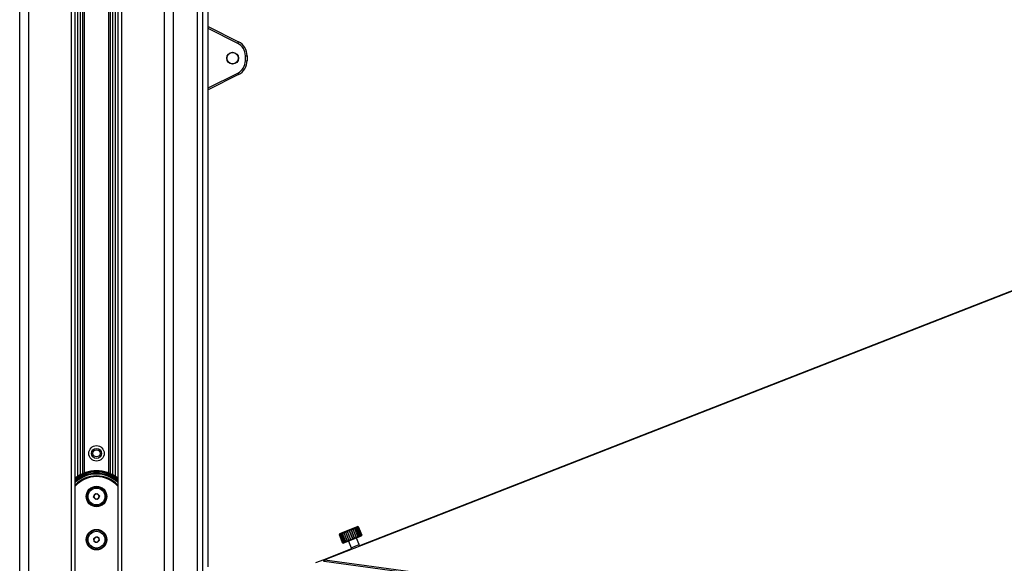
# Model space of a CAD drawing. Header units: millimetres. Extents: x 20 to 26560, y 16 to 18133.
# Tile 41 of 106: x 9009 to 10151, y 6168 to 6798. Entities that reach past the tile are written whole.
import ezdxf

# ---------------------------------------------------------------- set-up
doc = ezdxf.new("R2010")
doc.units = ezdxf.units.MM
doc.header["$LTSCALE"] = 2

msp = doc.modelspace()

# ---------------------------------------------------------------- linework, layer by layer
at = {"color": 8, "linetype": 'Continuous', "lineweight": 25}
for p, q in [((9009.42, 1767.45), (9009.42, 7515.45)), ((9019.62, 7515.45), (9019.62, 1767.45)), ((9069.53, 1767.45), (9069.53, 7515.45)), ((9127.39, 7515.45), (9127.39, 1767.45)), ((9177.3, 1767.45), (9177.3, 7515.45)), ((9187.5, 7515.45), (9187.5, 1767.45)), ((9215.75, 1767.45), (9215.75, 7515.45)), ((9221.21, 7515.45), (9221.21, 1767.45)), ((9076.75, 6268.79), (9076.75, 7501.45)), ((9079.57, 7501.45), (9079.57, 6270.47)), ((9082.57, 6271.93), (9082.57, 7501.45)), ((9083.99, 7501.45), (9083.99, 6272.52)), ((9112.93, 6272.52), (9112.93, 7501.45)), ((9114.35, 7501.45), (9114.35, 6271.93)), ((9117.35, 6270.47), (9117.35, 7501.45)), ((9120.17, 7501.45), (9120.17, 6268.79)), ((9228.01, 6163.88), (9228.01, 7335.52)), ((9262.32, 6770.66), (9228.02, 6787.96)), ((9228.02, 6718.95), (9262.32, 6736.25)), ((9393.56, 6186.14), (9402.85, 6189.84))]:
    msp.add_line(p, q, dxfattribs=at)
at = {"color": 7, "linetype": 'Continuous', "lineweight": 25}
for p, q in [((9073.82, 1767.45), (9073.82, 7515.45)), ((9123.1, 7515.45), (9123.1, 1767.45)), ((9228.02, 6163.88), (9228.02, 7335.52)), ((9228.02, 6790.17), (9263.17, 6772.44)), ((9271.11, 6750.53), (9271.11, 6756.37)), ((9271.11, 6756.37), (9273.06, 6756.37)), ((9271.11, 6750.53), (9273.06, 6750.53)), ((9273.06, 6756.37), (9273.06, 6750.53)), ((10847.49, 6751.98), (9363.28, 6172.22)), ((9263.17, 6734.46), (9228.02, 6716.73)), ((9095.1, 6244.61), (9096.05, 6247.94)), ((9097.51, 6242.12), (9095.1, 6244.61)), ((9096.05, 6247.94), (9099.41, 6248.78)), ((9099.41, 6248.78), (9101.82, 6246.29)), ((9101.82, 6246.29), (9100.87, 6242.96)), ((9100.87, 6242.96), (9097.51, 6242.12)), ((9394.14, 6207.9), (9401.01, 6210.64)), ((9401.95, 6210.24), (9401.01, 6210.64)), ((9402.2, 6210.04), (9402.14, 6210.02)), ((9402.14, 6210.02), (9405.85, 6200.73)), ((9405.9, 6200.75), (9402.2, 6210.04)), ((9402.31, 6210.08), (9406.01, 6200.79)), ((9095.19, 6196.6), (9097.82, 6198.86)), ((9097.82, 6198.86), (9101.09, 6197.71)), ((9380.02, 6201.2), (9380.17, 6201.56)), ((9380.03, 6201.2), (9380.02, 6201.2)), ((9380.02, 6201.2), (9383.72, 6191.91)), ((9383.74, 6191.91), (9380.03, 6201.2)), ((9380.58, 6202.49), (9380.17, 6201.56)), ((9380.37, 6201.34), (9380.28, 6201.3)), ((9380.28, 6201.3), (9383.99, 6192.01)), ((9384.07, 6192.05), (9380.37, 6201.34)), ((9380.58, 6202.49), (9394.14, 6207.9)), ((9381.12, 6201.63), (9380.96, 6201.57)), ((9380.96, 6201.57), (9384.67, 6192.28)), ((9384.82, 6192.35), (9381.12, 6201.63)), ((9382.26, 6202.09), (9382.04, 6202)), ((9382.04, 6202), (9385.74, 6192.71)), ((9385.96, 6192.8), (9382.26, 6202.09)), ((9383.46, 6202.57), (9383.41, 6202.72)), ((9383.73, 6202.68), (9383.46, 6202.57)), ((9383.46, 6202.57), (9387.17, 6193.28)), ((9387.44, 6193.39), (9383.73, 6202.68)), ((9405.46, 6199.5), (9385.02, 6191.35)), ((9385.5, 6203.38), (9385.18, 6203.25)), ((9385.18, 6203.25), (9388.89, 6193.97)), ((9389.2, 6194.09), (9385.5, 6203.38)), ((9387.48, 6204.17), (9387.13, 6204.03)), ((9387.13, 6204.03), (9390.84, 6194.74)), ((9391.18, 6194.88), (9387.48, 6204.17)), ((9389.6, 6205.02), (9389.24, 6204.87)), ((9389.24, 6204.87), (9392.94, 6195.58)), ((9393.31, 6195.73), (9389.6, 6205.02)), ((9391.79, 6205.89), (9391.42, 6205.74)), ((9391.42, 6205.74), (9395.12, 6196.45)), ((9395.49, 6196.6), (9391.79, 6205.89)), ((9393.94, 6206.75), (9393.59, 6206.61)), ((9393.59, 6206.61), (9397.29, 6197.32)), ((9397.65, 6197.46), (9393.94, 6206.75)), ((9396, 6207.57), (9395.66, 6207.43)), ((9395.66, 6207.43), (9399.37, 6198.14)), ((9399.7, 6198.28), (9396, 6207.57)), ((9397.86, 6208.31), (9397.56, 6208.19)), ((9397.56, 6208.19), (9401.27, 6198.9)), ((9401.57, 6199.02), (9397.86, 6208.31)), ((9399.47, 6208.95), (9399.22, 6208.85)), ((9399.22, 6208.85), (9402.93, 6199.56)), ((9403.18, 6199.66), (9399.47, 6208.95)), ((9400.76, 6209.47), (9400.57, 6209.39)), ((9400.57, 6209.39), (9404.27, 6200.1)), ((9404.47, 6200.18), (9400.76, 6209.47)), ((9401.27, 6198.9), (9401.57, 6199.02)), ((9401.68, 6209.83), (9401.56, 6209.78)), ((9401.56, 6209.78), (9405.26, 6200.49)), ((9405.39, 6200.55), (9401.68, 6209.83)), ((9402.93, 6199.56), (9403.18, 6199.66)), ((9404.27, 6200.1), (9404.47, 6200.18)), ((9405.26, 6200.49), (9405.39, 6200.55)), ((9405.46, 6199.5), (9405.86, 6200.44)), ((9405.85, 6200.73), (9405.9, 6200.75)), ((9095.83, 6193.19), (9095.19, 6196.6)), ((9099.1, 6192.05), (9095.83, 6193.19)), ((9101.73, 6194.31), (9099.1, 6192.05)), ((9101.09, 6197.71), (9101.73, 6194.31)), ((9383.72, 6191.91), (9383.74, 6191.91)), ((9383.99, 6192.01), (9384.07, 6192.05)), ((9384.08, 6191.75), (9385.02, 6191.35)), ((9384.67, 6192.28), (9384.82, 6192.35)), ((9385.74, 6192.71), (9385.96, 6192.8)), ((9387.17, 6193.28), (9387.44, 6193.39)), ((9388.89, 6193.97), (9389.2, 6194.09)), ((9390.59, 6193.57), (9393.56, 6186.14)), ((9390.84, 6194.74), (9391.18, 6194.88)), ((9392.94, 6195.58), (9393.31, 6195.73)), ((9395.12, 6196.45), (9395.49, 6196.6)), ((9397.29, 6197.32), (9397.65, 6197.46)), ((9399.37, 6198.14), (9399.7, 6198.28)), ((9402.85, 6189.84), (9399.88, 6197.27)), ((9403.46, 6188.3), (9402.85, 6189.84)), ((9394.15, 6184.66), (9361.96, 6172.09)), ((9393.56, 6186.14), (9394.15, 6184.66)), ((9361.96, 6172.09), (9352.49, 6168.39)), ((9362.53, 6172.23), (9361.43, 6171.8)), ((9361.43, 6171.8), (9361.96, 6172.09)), ((9361.43, 6171.8), (9361.87, 6170.56)), ((9363.05, 6171.02), (9361.87, 6170.56)), ((9361.87, 6170.56), (9362.59, 6170.46)), ((9361.87, 6170.56), (9362.59, 6170.46)), ((9363.28, 6172.22), (9362.53, 6172.23)), ((9362.59, 6170.46), (10148.02, 6063.71)), ((9363.28, 6172.22), (10149.36, 6065.39))]:
    msp.add_line(p, q, dxfattribs=at)
at = {"color": 7, "linetype": 'Continuous', "lineweight": 25, "flags": 128}
for points in [[(10847.49, 6752.37), (10116.2, 6466.71), (9403.46, 6188.3)], [(9363.05, 6171.02), (9362.85, 6171.49), (9362.53, 6172.23)], [(9362.59, 6170.46), (9362.82, 6170.74), (9363.05, 6171.02)]]:
    msp.add_lwpolyline(points, dxfattribs=at)
at = {"color": 7, "linetype": 'Continuous', "lineweight": 25}
for centre, radius in [((9256.26, 6753.45), 6.8), ((9256.26, 6753.45), 6.62), ((9098.46, 6295.45), 9), ((9098.46, 6295.45), 5.83), ((9098.46, 6295.45), 4.13), ((9098.46, 6245.45), 11.91), ((9098.46, 6245.45), 11.21), ((9098.46, 6245.45), 9.75), ((9098.46, 6195.45), 11.91), ((9098.46, 6195.45), 11.21), ((9098.46, 6195.45), 9.75)]:
    msp.add_circle(centre, radius, dxfattribs=at)
for centre, radius, start, end in [((9243.71, 6780.59), 21.09, 331.89973, 337.2714), ((9255.11, 6756.37), 16, 0, 63.23075), ((9255.06, 6756.37), 18, 0, 63.23075), ((9255.11, 6750.53), 16, 296.76925, 0), ((9255.06, 6750.53), 18, 296.76925, 0), ((9243.71, 6726.31), 21.09, 22.7286, 28.10027), ((9098.46, 6235.45), 39.79, 51.68622, 128.26046), ((9098.46, 6235.45), 36, 46.80845, 133.19155), ((9098.46, 6245.45), 3, 164.07117, 224.07117), ((9098.46, 6245.45), 3, 104.07117, 164.07117), ((9098.46, 6245.45), 3, 44.07117, 104.07117), ((9098.46, 6245.45), 3, 284.07117, 344.07117), ((9098.46, 6245.45), 3, 344.07117, 44.07117), ((9098.46, 6245.45), 3, 224.07117, 284.07117), ((9098.46, 6195.45), 3, 70.70083, 130.70083), ((9098.46, 6195.45), 3, 130.70083, 190.70083), ((9098.46, 6195.45), 3, 190.70083, 250.70083), ((9098.46, 6195.45), 3, 250.70083, 310.70083), ((9098.46, 6195.45), 3, 10.70083, 70.70083), ((9098.46, 6195.45), 3, 310.70083, 10.70083)]:
    msp.add_arc(centre, radius, start, end, dxfattribs=at)
at = {"color": 8, "linetype": 'Continuous', "lineweight": 25}
for radius, start, end in [(39.21, 51.06683, 128.93317), (38.21, 49.84559, 130.15441), (36.9, 48.11222, 131.88778), (33.9, 43.37546, 136.62454), (33.08, 41.8522, 138.1478)]:
    msp.add_arc((9098.46, 6235.45), radius, start, end, dxfattribs=at)
at = {"color": 7, "linetype": 'Continuous', "lineweight": 25}
for points, knots in [([(9401.56, 6209.78), (9401.4, 6209.83), (9401.12, 6209.92), (9400.8, 6209.97), (9400.6, 6209.97), (9400.49, 6209.91), (9400.48, 6209.8), (9400.57, 6209.64), (9400.7, 6209.52), (9400.76, 6209.47)], [0, 0, 0, 0, 0.204032, 0.3454381, 0.4634379, 0.5817831, 0.6937763, 0.8561918, 1, 1, 1, 1]), ([(9402.14, 6210.02), (9401.99, 6210.07), (9401.74, 6210.16), (9401.46, 6210.24), (9401.3, 6210.25), (9401.25, 6210.21), (9401.3, 6210.12), (9401.44, 6209.99), (9401.61, 6209.88), (9401.68, 6209.83)], [0, 0, 0, 0, 0.204032, 0.3454381, 0.4634379, 0.5817831, 0.6937763, 0.8561918, 1, 1, 1, 1]), ([(9402.31, 6210.08), (9402.17, 6210.14), (9401.94, 6210.25), (9401.71, 6210.34), (9401.61, 6210.37), (9401.62, 6210.36), (9401.72, 6210.29), (9401.92, 6210.18), (9402.11, 6210.09), (9402.2, 6210.04)], [0, 0, 0, 0, 0.20403198, 0.34543812, 0.46343791, 0.58178308, 0.69377629, 0.85619184, 1, 1, 1, 1]), ([(9380.28, 6201.3), (9380.32, 6201.43), (9380.39, 6201.65), (9380.43, 6201.85), (9380.42, 6201.92), (9380.38, 6201.89), (9380.29, 6201.75), (9380.18, 6201.51), (9380.08, 6201.3), (9380.03, 6201.2)], [0, 0, 0, 0, 0.20403198, 0.34543812, 0.46343791, 0.58178308, 0.69377629, 0.85619184, 1, 1, 1, 1]), ([(9380.96, 6201.57), (9380.98, 6201.7), (9381.02, 6201.9), (9380.99, 6202.08), (9380.93, 6202.12), (9380.83, 6202.07), (9380.69, 6201.91), (9380.54, 6201.66), (9380.42, 6201.44), (9380.37, 6201.34)], [0, 0, 0, 0, 0.204032, 0.3454381, 0.4634379, 0.5817831, 0.6937763, 0.8561918, 1, 1, 1, 1]), ([(9382.04, 6202), (9382.04, 6202.11), (9382.03, 6202.31), (9381.94, 6202.45), (9381.82, 6202.48), (9381.67, 6202.4), (9381.49, 6202.23), (9381.3, 6201.96), (9381.18, 6201.74), (9381.12, 6201.63)], [0, 0, 0, 0, 0.204032, 0.3454381, 0.4634379, 0.5817831, 0.6937763, 0.8561918, 1, 1, 1, 1]), ([(9383.36, 6202.85), (9383.31, 6202.89), (9383.23, 6202.97), (9383.06, 6202.97), (9382.87, 6202.88), (9382.66, 6202.69), (9382.44, 6202.42), (9382.32, 6202.19), (9382.26, 6202.09)], [0, 0, 0, 0, 0.177653, 0.3258999, 0.4745808, 0.6152814, 0.8193292, 1, 1, 1, 1]), ([(9385.18, 6203.25), (9385.13, 6203.35), (9385.04, 6203.51), (9384.82, 6203.6), (9384.6, 6203.59), (9384.38, 6203.48), (9384.14, 6203.28), (9383.92, 6203), (9383.79, 6202.78), (9383.73, 6202.68)], [0, 0, 0, 0, 0.20403198, 0.34543812, 0.46343791, 0.58178308, 0.69377629, 0.85619184, 1, 1, 1, 1]), ([(9387.13, 6204.03), (9387.06, 6204.12), (9386.93, 6204.26), (9386.65, 6204.33), (9386.4, 6204.31), (9386.15, 6204.19), (9385.89, 6203.98), (9385.66, 6203.7), (9385.55, 6203.48), (9385.5, 6203.38)], [0, 0, 0, 0, 0.204032, 0.3454381, 0.4634379, 0.5817831, 0.6937763, 0.8561918, 1, 1, 1, 1]), ([(9389.24, 6204.87), (9389.14, 6204.95), (9388.97, 6205.07), (9388.65, 6205.13), (9388.36, 6205.09), (9388.1, 6204.97), (9387.84, 6204.76), (9387.62, 6204.48), (9387.52, 6204.27), (9387.48, 6204.17)], [0, 0, 0, 0, 0.204032, 0.3454381, 0.4634379, 0.5817831, 0.6937763, 0.8561918, 1, 1, 1, 1]), ([(9391.42, 6205.74), (9391.3, 6205.81), (9391.09, 6205.92), (9390.74, 6205.96), (9390.43, 6205.91), (9390.16, 6205.79), (9389.9, 6205.58), (9389.71, 6205.31), (9389.64, 6205.11), (9389.6, 6205.02)], [0, 0, 0, 0, 0.204032, 0.3454381, 0.4634379, 0.5817831, 0.6937763, 0.8561918, 1, 1, 1, 1]), ([(9393.59, 6206.61), (9393.45, 6206.67), (9393.21, 6206.77), (9392.83, 6206.8), (9392.51, 6206.75), (9392.25, 6206.62), (9392.01, 6206.42), (9391.85, 6206.17), (9391.81, 6205.98), (9391.79, 6205.89)], [0, 0, 0, 0, 0.204032, 0.3454381, 0.4634379, 0.5817831, 0.6937763, 0.8561918, 1, 1, 1, 1]), ([(9395.66, 6207.43), (9395.51, 6207.49), (9395.25, 6207.58), (9394.86, 6207.61), (9394.54, 6207.55), (9394.29, 6207.44), (9394.09, 6207.25), (9393.96, 6207.01), (9393.95, 6206.83), (9393.94, 6206.75)], [0, 0, 0, 0, 0.204032, 0.3454381, 0.4634379, 0.5817831, 0.6937763, 0.8561918, 1, 1, 1, 1]), ([(9397.56, 6208.19), (9397.4, 6208.24), (9397.13, 6208.33), (9396.74, 6208.35), (9396.43, 6208.31), (9396.21, 6208.2), (9396.04, 6208.03), (9395.96, 6207.81), (9395.99, 6207.64), (9396, 6207.57)], [0, 0, 0, 0, 0.204032, 0.3454381, 0.4634379, 0.5817831, 0.6937763, 0.8561918, 1, 1, 1, 1]), ([(9399.22, 6208.85), (9399.06, 6208.9), (9398.78, 6208.98), (9398.39, 6209.01), (9398.11, 6208.98), (9397.92, 6208.88), (9397.8, 6208.73), (9397.78, 6208.53), (9397.84, 6208.38), (9397.86, 6208.31)], [0, 0, 0, 0, 0.204032, 0.3454381, 0.4634379, 0.5817831, 0.6937763, 0.8561918, 1, 1, 1, 1]), ([(9400.57, 6209.39), (9400.4, 6209.44), (9400.12, 6209.52), (9399.76, 6209.56), (9399.52, 6209.54), (9399.37, 6209.46), (9399.3, 6209.33), (9399.33, 6209.15), (9399.43, 6209.02), (9399.47, 6208.95)], [0, 0, 0, 0, 0.204032, 0.3454381, 0.4634379, 0.5817831, 0.6937763, 0.8561918, 1, 1, 1, 1]), ([(9399.7, 6198.28), (9399.77, 6198.19), (9399.88, 6198.04), (9400.13, 6197.96), (9400.38, 6197.98), (9400.62, 6198.09), (9400.87, 6198.3), (9401.09, 6198.58), (9401.21, 6198.8), (9401.27, 6198.9)], [0, 0, 0, 0, 0.204032, 0.3454381, 0.4634379, 0.5817831, 0.6937763, 0.8561918, 1, 1, 1, 1]), ([(9401.57, 6199.02), (9401.61, 6198.92), (9401.68, 6198.76), (9401.88, 6198.65), (9402.08, 6198.66), (9402.29, 6198.76), (9402.52, 6198.96), (9402.74, 6199.24), (9402.87, 6199.46), (9402.93, 6199.56)], [0, 0, 0, 0, 0.204032, 0.3454381, 0.4634379, 0.5817831, 0.6937763, 0.8561918, 1, 1, 1, 1]), ([(9403.18, 6199.66), (9403.19, 6199.56), (9403.22, 6199.37), (9403.36, 6199.24), (9403.51, 6199.23), (9403.68, 6199.31), (9403.88, 6199.5), (9404.09, 6199.77), (9404.21, 6200), (9404.27, 6200.1)], [0, 0, 0, 0, 0.204032, 0.3454381, 0.4634379, 0.5817831, 0.6937763, 0.8561918, 1, 1, 1, 1]), ([(9404.47, 6200.18), (9404.46, 6200.06), (9404.45, 6199.86), (9404.52, 6199.71), (9404.61, 6199.67), (9404.74, 6199.74), (9404.9, 6199.91), (9405.08, 6200.17), (9405.2, 6200.39), (9405.26, 6200.49)], [0, 0, 0, 0, 0.204032, 0.3454381, 0.4634379, 0.5817831, 0.6937763, 0.8561918, 1, 1, 1, 1]), ([(9405.39, 6200.55), (9405.36, 6200.42), (9405.31, 6200.21), (9405.31, 6200.02), (9405.35, 6199.97), (9405.43, 6200.01), (9405.55, 6200.17), (9405.69, 6200.41), (9405.8, 6200.63), (9405.85, 6200.73)], [0, 0, 0, 0, 0.204032, 0.3454381, 0.4634379, 0.5817831, 0.6937763, 0.8561918, 1, 1, 1, 1]), ([(9405.9, 6200.75), (9405.86, 6200.62), (9405.78, 6200.39), (9405.71, 6200.18), (9405.7, 6200.1), (9405.72, 6200.13), (9405.78, 6200.26), (9405.88, 6200.49), (9405.97, 6200.7), (9406.01, 6200.79)], [0, 0, 0, 0, 0.204032, 0.3454381, 0.4634379, 0.5817831, 0.6937763, 0.8561918, 1, 1, 1, 1]), ([(9384.08, 6191.75), (9384.05, 6191.76), (9383.96, 6191.8), (9383.82, 6191.86), (9383.72, 6191.91)], [0, 0, 0, 0, 0.2345129, 1, 1, 1, 1]), ([(9383.74, 6191.91), (9383.88, 6191.86), (9384.12, 6191.76), (9384.37, 6191.67), (9384.49, 6191.65), (9384.51, 6191.67), (9384.43, 6191.75), (9384.25, 6191.86), (9384.07, 6191.97), (9383.99, 6192.01)], [0, 0, 0, 0, 0.204032, 0.3454381, 0.4634379, 0.5817831, 0.6937763, 0.8561918, 1, 1, 1, 1]), ([(9384.07, 6192.05), (9384.23, 6191.99), (9384.49, 6191.9), (9384.79, 6191.84), (9384.96, 6191.84), (9385.04, 6191.88), (9385.01, 6191.98), (9384.89, 6192.12), (9384.74, 6192.23), (9384.67, 6192.28)], [0, 0, 0, 0, 0.204032, 0.3454381, 0.4634379, 0.5817831, 0.6937763, 0.8561918, 1, 1, 1, 1]), ([(9384.82, 6192.35), (9384.99, 6192.3), (9385.26, 6192.21), (9385.6, 6192.16), (9385.82, 6192.18), (9385.95, 6192.24), (9385.98, 6192.36), (9385.91, 6192.53), (9385.8, 6192.65), (9385.74, 6192.71)], [0, 0, 0, 0, 0.204032, 0.3454381, 0.4634379, 0.5817831, 0.6937763, 0.8561918, 1, 1, 1, 1]), ([(9385.96, 6192.8), (9386.13, 6192.75), (9386.41, 6192.67), (9386.78, 6192.63), (9387.04, 6192.66), (9387.21, 6192.75), (9387.3, 6192.89), (9387.29, 6193.07), (9387.2, 6193.21), (9387.17, 6193.28)], [0, 0, 0, 0, 0.204032, 0.3454381, 0.4634379, 0.5817831, 0.6937763, 0.8561918, 1, 1, 1, 1]), ([(9387.44, 6193.39), (9387.6, 6193.34), (9387.88, 6193.26), (9388.27, 6193.23), (9388.56, 6193.27), (9388.77, 6193.37), (9388.91, 6193.53), (9388.95, 6193.74), (9388.91, 6193.89), (9388.89, 6193.97)], [0, 0, 0, 0, 0.204032, 0.3454381, 0.4634379, 0.5817831, 0.6937763, 0.8561918, 1, 1, 1, 1]), ([(9389.2, 6194.09), (9389.36, 6194.04), (9389.63, 6193.95), (9390.02, 6193.93), (9390.33, 6193.98), (9390.57, 6194.09), (9390.75, 6194.27), (9390.85, 6194.49), (9390.84, 6194.66), (9390.84, 6194.74)], [0, 0, 0, 0, 0.204032, 0.3454381, 0.4634379, 0.5817831, 0.6937763, 0.8561918, 1, 1, 1, 1]), ([(9391.18, 6194.88), (9391.33, 6194.83), (9391.58, 6194.73), (9391.97, 6194.7), (9392.29, 6194.75), (9392.55, 6194.88), (9392.76, 6195.07), (9392.9, 6195.31), (9392.93, 6195.5), (9392.94, 6195.58)], [0, 0, 0, 0, 0.204032, 0.3454381, 0.4634379, 0.5817831, 0.6937763, 0.8561918, 1, 1, 1, 1]), ([(9393.31, 6195.73), (9393.44, 6195.67), (9393.66, 6195.56), (9394.03, 6195.53), (9394.35, 6195.58), (9394.62, 6195.7), (9394.86, 6195.9), (9395.04, 6196.16), (9395.09, 6196.36), (9395.12, 6196.45)], [0, 0, 0, 0, 0.204032, 0.3454381, 0.4634379, 0.5817831, 0.6937763, 0.8561918, 1, 1, 1, 1]), ([(9395.49, 6196.6), (9395.6, 6196.53), (9395.79, 6196.41), (9396.13, 6196.36), (9396.44, 6196.41), (9396.71, 6196.53), (9396.96, 6196.74), (9397.17, 6197.01), (9397.25, 6197.22), (9397.29, 6197.32)], [0, 0, 0, 0, 0.204032, 0.3454381, 0.4634379, 0.5817831, 0.6937763, 0.8561918, 1, 1, 1, 1]), ([(9397.65, 6197.46), (9397.74, 6197.38), (9397.89, 6197.25), (9398.19, 6197.18), (9398.47, 6197.22), (9398.73, 6197.34), (9398.99, 6197.55), (9399.21, 6197.83), (9399.32, 6198.04), (9399.37, 6198.14)], [0, 0, 0, 0, 0.204032, 0.3454381, 0.4634379, 0.5817831, 0.6937763, 0.8561918, 1, 1, 1, 1])]:
    msp.add_open_spline(points, degree=3, knots=knots, dxfattribs=at)

doc.saveas('drawing.dxf')
